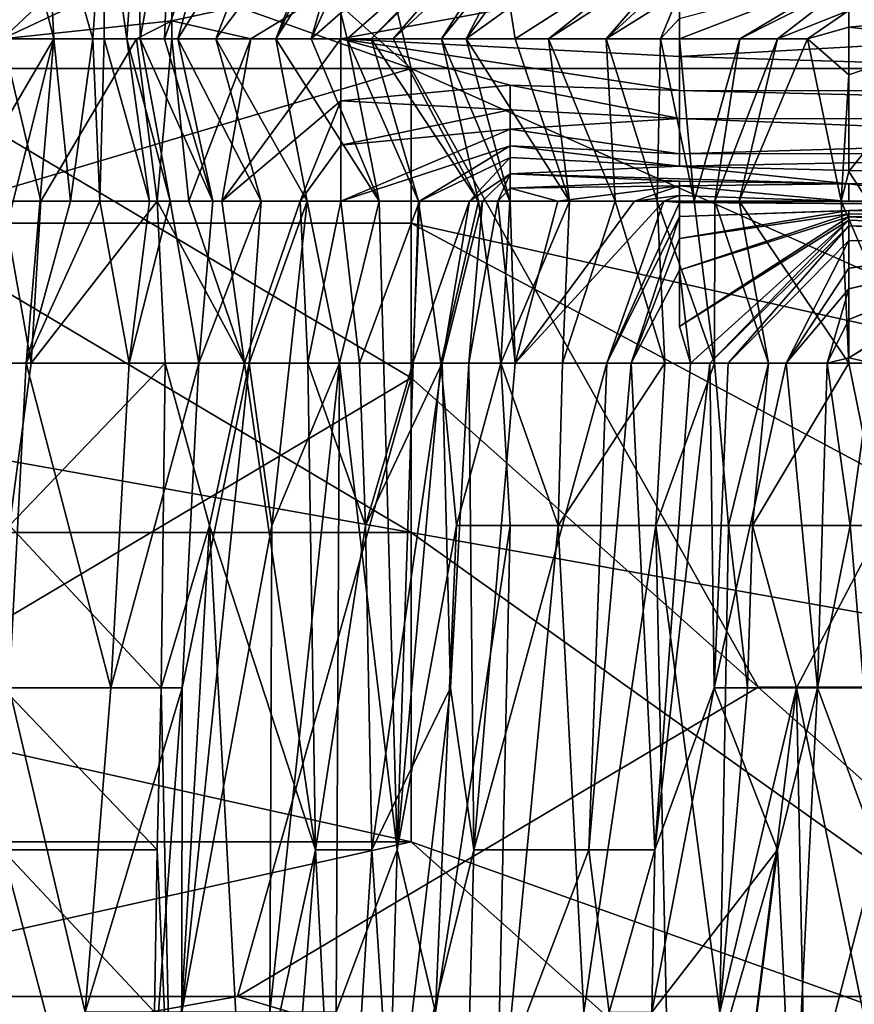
# Model space of a CAD drawing. Extents: x -1.05 to 1.05, y -0.36 to 0.36.
# Tile 152 of 226: x 0.7761 to 0.8038, y -0.33 to -0.2973. Entities that reach past the tile are written whole.
import ezdxf

# ---------------------------------------------------------------- set-up
doc = ezdxf.new("R2010")
doc.units = 0

msp = doc.modelspace()

# ---------------------------------------------------------------- linework, layer by layer
for points in [[(0.771839, -0.298911, 0.26544), (0.731524, -0.257845, 0.263315), (0.783357, -0.275327, 0.264051)], [(0.812153, -0.298911, 0.395476), (0.812153, -0.288644, 0.397002), (0.771839, -0.268112, 0.403436)], [(0.771839, -0.283511, 0.401069), (0.812153, -0.298911, 0.395476), (0.771839, -0.268112, 0.403436)], [(0.83519, -0.319443, 0.265352), (0.783357, -0.275327, 0.264051), (0.806394, -0.268112, 0.263558)], [(0.771839, -0.298911, 0.26544), (0.783357, -0.275327, 0.264051), (0.789116, -0.298911, 0.265186)], [(0.789116, -0.298911, 0.265186), (0.783357, -0.275327, 0.264051), (0.83519, -0.319443, 0.265352)], [(0.76032, -0.288644, 0.400829), (0.789116, -0.298911, 0.397047), (0.771839, -0.283511, 0.401069)], [(0.789116, -0.298911, 0.397047), (0.812153, -0.298911, 0.395476), (0.771839, -0.283511, 0.401069)], [(0.771839, -0.304044, 0.396687), (0.789116, -0.298911, 0.397047), (0.76032, -0.288644, 0.400829)], [(0.781169, -0.292075, 0.151483), (0.780121, -0.29793, 0.151483), (0.780051, -0.292546, 0.155218)], [(0.781169, -0.292075, 0.151483), (0.780931, -0.29793, 0.144012), (0.780121, -0.29793, 0.151483)], [(0.781169, -0.292075, 0.151483), (0.782845, -0.292546, 0.144012), (0.780931, -0.29793, 0.144012)], [(0.786788, -0.292456, 0.125336), (0.782638, -0.29793, 0.132806), (0.784711, -0.292546, 0.136542)], [(0.784622, -0.29793, 0.1216), (0.782638, -0.29793, 0.132806), (0.786788, -0.292456, 0.125336)], [(0.786788, -0.2934, 0.1216), (0.784622, -0.29793, 0.1216), (0.786788, -0.292456, 0.125336)], [(0.774092, -0.303315, 0.1851), (0.775873, -0.292546, 0.177629), (0.777254, -0.29793, 0.173894)], [(0.781169, -0.292644, 0.200041), (0.77555, -0.292546, 0.199861), (0.77555, -0.29793, 0.196116)], [(0.781169, -0.292644, 0.200041), (0.77555, -0.29793, 0.196116), (0.781169, -0.295283, 0.196306)], [(0.777254, -0.29793, 0.173894), (0.775873, -0.292546, 0.177629), (0.776996, -0.292546, 0.173894)], [(0.778555, -0.29793, 0.166424), (0.777254, -0.29793, 0.173894), (0.776996, -0.292546, 0.173894)], [(0.778913, -0.292546, 0.162688), (0.778555, -0.29793, 0.166424), (0.776996, -0.292546, 0.173894)], [(0.778922, -0.29793, 0.162688), (0.778555, -0.29793, 0.166424), (0.778913, -0.292546, 0.162688)], [(0.77968, -0.29793, 0.155218), (0.778922, -0.29793, 0.162688), (0.778913, -0.292546, 0.162688)], [(0.780051, -0.292546, 0.155218), (0.77968, -0.29793, 0.155218), (0.778913, -0.292546, 0.162688)], [(0.780121, -0.29793, 0.151483), (0.77968, -0.29793, 0.155218), (0.780051, -0.292546, 0.155218)], [(0.780931, -0.29793, 0.144012), (0.782845, -0.292546, 0.144012), (0.781378, -0.29793, 0.140277)], [(0.784711, -0.292546, 0.136542), (0.781378, -0.29793, 0.140277), (0.782845, -0.292546, 0.144012)], [(0.782638, -0.29793, 0.132806), (0.781378, -0.29793, 0.140277), (0.784711, -0.292546, 0.136542)], [(0.786788, -0.294532, 0.117865), (0.784622, -0.29793, 0.1216), (0.786788, -0.2934, 0.1216)], [(0.78699, -0.29793, 0.106659), (0.786788, -0.297063, 0.110395), (0.792408, -0.293177, 0.106659)], [(0.787787, -0.29793, 0.102924), (0.78699, -0.29793, 0.106659), (0.792408, -0.293177, 0.106659)], [(0.792408, -0.293436, 0.102924), (0.787787, -0.29793, 0.102924), (0.792408, -0.293177, 0.106659)], [(0.78852, -0.29793, 0.099189), (0.787787, -0.29793, 0.102924), (0.792408, -0.293436, 0.102924)], [(0.792408, -0.294359, 0.095454), (0.78852, -0.29793, 0.099189), (0.792408, -0.293436, 0.102924)], [(0.790123, -0.29793, 0.091718), (0.78852, -0.29793, 0.099189), (0.792408, -0.294359, 0.095454)], [(0.792408, -0.295094, 0.091718), (0.790123, -0.29793, 0.091718), (0.792408, -0.294359, 0.095454)], [(0.785803, -0.29793, 0.11413), (0.784622, -0.29793, 0.1216), (0.786788, -0.294532, 0.117865)], [(0.786788, -0.295789, 0.11413), (0.785803, -0.29793, 0.11413), (0.786788, -0.294532, 0.117865)], [(0.792571, -0.29793, 0.080513), (0.792408, -0.29688, 0.084248), (0.798027, -0.294443, 0.080513)], [(0.793678, -0.29793, 0.076777), (0.792571, -0.29793, 0.080513), (0.798027, -0.294443, 0.080513)], [(0.798027, -0.295123, 0.073042), (0.793678, -0.29793, 0.076777), (0.798027, -0.294443, 0.080513)], [(0.781169, -0.297335, 0.192571), (0.781169, -0.295283, 0.196306), (0.77555, -0.29793, 0.196116)], [(0.781169, -0.297335, 0.192571), (0.786788, -0.296109, 0.192571), (0.781169, -0.295283, 0.196306)], [(0.790946, -0.29793, 0.087983), (0.790123, -0.29793, 0.091718), (0.792408, -0.295094, 0.091718)], [(0.792408, -0.295933, 0.087983), (0.790946, -0.29793, 0.087983), (0.792408, -0.295094, 0.091718)], [(0.795588, -0.29793, 0.069307), (0.793678, -0.29793, 0.076777), (0.798027, -0.295123, 0.073042)], [(0.798027, -0.295689, 0.069307), (0.795588, -0.29793, 0.069307), (0.798027, -0.295123, 0.073042)], [(0.798027, -0.296399, 0.065571), (0.795588, -0.29793, 0.069307), (0.798027, -0.295689, 0.069307)], [(0.786788, -0.297063, 0.110395), (0.785803, -0.29793, 0.11413), (0.786788, -0.295789, 0.11413)], [(0.798027, -0.295863, 0.192571), (0.786788, -0.296109, 0.192571), (0.786788, -0.29793, 0.186835)], [(0.798027, -0.298512, 0.1851), (0.798027, -0.295863, 0.192571), (0.786788, -0.29793, 0.186835)], [(0.792408, -0.29688, 0.084248), (0.790946, -0.29793, 0.087983), (0.792408, -0.295933, 0.087983)], [(0.800024, -0.29793, 0.054366), (0.798027, -0.29793, 0.0592), (0.803646, -0.295758, 0.058101)], [(0.798027, -0.29793, 0.0592), (0.798027, -0.297255, 0.061836), (0.803646, -0.295758, 0.058101)], [(0.820504, -0.297254, 0.188835), (0.798027, -0.295863, 0.192571), (0.798027, -0.298512, 0.1851)], [(0.803646, -0.296094, 0.054366), (0.800024, -0.29793, 0.054366), (0.803646, -0.295758, 0.058101)], [(0.783793, -0.29793, 0.188835), (0.786788, -0.296109, 0.192571), (0.781169, -0.297335, 0.192571)], [(0.786788, -0.29793, 0.186835), (0.786788, -0.296109, 0.192571), (0.783793, -0.29793, 0.188835)], [(0.801284, -0.29793, 0.05063), (0.800024, -0.29793, 0.054366), (0.803646, -0.296094, 0.054366)], [(0.803646, -0.296994, 0.046895), (0.801284, -0.29793, 0.05063), (0.803646, -0.296094, 0.054366)], [(0.797395, -0.29793, 0.061836), (0.795588, -0.29793, 0.069307), (0.798027, -0.296399, 0.065571)], [(0.798027, -0.297255, 0.061836), (0.797395, -0.29793, 0.061836), (0.798027, -0.296399, 0.065571)], [(0.792571, -0.29793, 0.080513), (0.790946, -0.29793, 0.087983), (0.792408, -0.29688, 0.084248)], [(0.802271, -0.29793, 0.046895), (0.801284, -0.29793, 0.05063), (0.803646, -0.296994, 0.046895)], [(0.803646, -0.297544, 0.04316), (0.802271, -0.29793, 0.046895), (0.803646, -0.296994, 0.046895)], [(0.803646, -0.297544, 0.04316), (0.803646, -0.296994, 0.046895), (0.809265, -0.296997, 0.039425)], [(0.807142, -0.29793, 0.035689), (0.803646, -0.297544, 0.04316), (0.809265, -0.296997, 0.039425)], [(0.779998, -0.29793, 0.192571), (0.781169, -0.297335, 0.192571), (0.77555, -0.29793, 0.196116)], [(0.781169, -0.29793, 0.190588), (0.781169, -0.297335, 0.192571), (0.779998, -0.29793, 0.192571)], [(0.783793, -0.29793, 0.188835), (0.781169, -0.297335, 0.192571), (0.781169, -0.29793, 0.190588)], [(0.78699, -0.29793, 0.106659), (0.785803, -0.29793, 0.11413), (0.786788, -0.297063, 0.110395)], [(0.798027, -0.29793, 0.0592), (0.797395, -0.29793, 0.061836), (0.798027, -0.297255, 0.061836)], [(0.798027, -0.298512, 0.1851), (0.837361, -0.299711, 0.181365), (0.820504, -0.297254, 0.188835)], [(0.803646, -0.29912, 0.039425), (0.802271, -0.29793, 0.046895), (0.803646, -0.297544, 0.04316)], [(0.807142, -0.29793, 0.035689), (0.803646, -0.29912, 0.039425), (0.803646, -0.297544, 0.04316)], [(0.774547, -0.308699, 0.181365), (0.774092, -0.303315, 0.1851), (0.777254, -0.29793, 0.173894)], [(0.774547, -0.308699, 0.181365), (0.777254, -0.29793, 0.173894), (0.776334, -0.308699, 0.173894)], [(0.77555, -0.29793, 0.196116), (0.77555, -0.303315, 0.196759), (0.776828, -0.303315, 0.196306)], [(0.77555, -0.29793, 0.196116), (0.776828, -0.303315, 0.196306), (0.779998, -0.29793, 0.192571)], [(0.777254, -0.29793, 0.173894), (0.777805, -0.303315, 0.170159), (0.776334, -0.308699, 0.173894)], [(0.779998, -0.29793, 0.192571), (0.776828, -0.303315, 0.196306), (0.780682, -0.303315, 0.192571)], [(0.778555, -0.29793, 0.166424), (0.777805, -0.303315, 0.170159), (0.777254, -0.29793, 0.173894)], [(0.778781, -0.303315, 0.166424), (0.777805, -0.303315, 0.170159), (0.778555, -0.29793, 0.166424)], [(0.778922, -0.29793, 0.162688), (0.778781, -0.303315, 0.166424), (0.778555, -0.29793, 0.166424)], [(0.780431, -0.303315, 0.158953), (0.778781, -0.303315, 0.166424), (0.778922, -0.29793, 0.162688)], [(0.77968, -0.29793, 0.155218), (0.780431, -0.303315, 0.158953), (0.778922, -0.29793, 0.162688)], [(0.781117, -0.303315, 0.155218), (0.780431, -0.303315, 0.158953), (0.77968, -0.29793, 0.155218)], [(0.780121, -0.29793, 0.151483), (0.781117, -0.303315, 0.155218), (0.77968, -0.29793, 0.155218)], [(0.779998, -0.29793, 0.192571), (0.780682, -0.303315, 0.192571), (0.781169, -0.29793, 0.190588)], [(0.782537, -0.303315, 0.147747), (0.780121, -0.29793, 0.151483), (0.780931, -0.29793, 0.144012)], [(0.782537, -0.303315, 0.147747), (0.781117, -0.303315, 0.155218), (0.780121, -0.29793, 0.151483)], [(0.780682, -0.303315, 0.192571), (0.781738, -0.303315, 0.188835), (0.781169, -0.29793, 0.190588)], [(0.781378, -0.29793, 0.140277), (0.782537, -0.303315, 0.147747), (0.780931, -0.29793, 0.144012)], [(0.781738, -0.303315, 0.188835), (0.783793, -0.29793, 0.188835), (0.781169, -0.29793, 0.190588)], [(0.782638, -0.29793, 0.132806), (0.784141, -0.303315, 0.140277), (0.781378, -0.29793, 0.140277)], [(0.781378, -0.29793, 0.140277), (0.784141, -0.303315, 0.140277), (0.782537, -0.303315, 0.147747)], [(0.783793, -0.29793, 0.188835), (0.781738, -0.303315, 0.188835), (0.782838, -0.303315, 0.1851)], [(0.785665, -0.303315, 0.132806), (0.784141, -0.303315, 0.140277), (0.782638, -0.29793, 0.132806)], [(0.784622, -0.29793, 0.1216), (0.785665, -0.303315, 0.132806), (0.782638, -0.29793, 0.132806)], [(0.786788, -0.29793, 0.186835), (0.783793, -0.29793, 0.188835), (0.782838, -0.303315, 0.1851)], [(0.786788, -0.299985, 0.181365), (0.786788, -0.29793, 0.186835), (0.782838, -0.303315, 0.1851)], [(0.784622, -0.29793, 0.1216), (0.785803, -0.29793, 0.11413), (0.788055, -0.303315, 0.117865)], [(0.788055, -0.303315, 0.117865), (0.785665, -0.303315, 0.132806), (0.784622, -0.29793, 0.1216)], [(0.785803, -0.29793, 0.11413), (0.78699, -0.29793, 0.106659), (0.788055, -0.303315, 0.117865)], [(0.786788, -0.299985, 0.181365), (0.792408, -0.29947, 0.181365), (0.786788, -0.29793, 0.186835)], [(0.786788, -0.29793, 0.186835), (0.798027, -0.299647, 0.181365), (0.798027, -0.298512, 0.1851)], [(0.792408, -0.29947, 0.181365), (0.798027, -0.299647, 0.181365), (0.786788, -0.29793, 0.186835)], [(0.78699, -0.29793, 0.106659), (0.789366, -0.303315, 0.110395), (0.788055, -0.303315, 0.117865)], [(0.787787, -0.29793, 0.102924), (0.789366, -0.303315, 0.110395), (0.78699, -0.29793, 0.106659)], [(0.791354, -0.303315, 0.099189), (0.789366, -0.303315, 0.110395), (0.787787, -0.29793, 0.102924)], [(0.78852, -0.29793, 0.099189), (0.791354, -0.303315, 0.099189), (0.787787, -0.29793, 0.102924)], [(0.790123, -0.29793, 0.091718), (0.791354, -0.303315, 0.099189), (0.78852, -0.29793, 0.099189)], [(0.790946, -0.29793, 0.087983), (0.79239, -0.303315, 0.091718), (0.790123, -0.29793, 0.091718)], [(0.79239, -0.303315, 0.091718), (0.791354, -0.303315, 0.099189), (0.790123, -0.29793, 0.091718)], [(0.790946, -0.29793, 0.087983), (0.794369, -0.303315, 0.080513), (0.79239, -0.303315, 0.091718)], [(0.792571, -0.29793, 0.080513), (0.794369, -0.303315, 0.080513), (0.790946, -0.29793, 0.087983)], [(0.793678, -0.29793, 0.076777), (0.794369, -0.303315, 0.080513), (0.792571, -0.29793, 0.080513)], [(0.795892, -0.303315, 0.073042), (0.794369, -0.303315, 0.080513), (0.793678, -0.29793, 0.076777)], [(0.795588, -0.29793, 0.069307), (0.795892, -0.303315, 0.073042), (0.793678, -0.29793, 0.076777)], [(0.797395, -0.29793, 0.061836), (0.797285, -0.303315, 0.065571), (0.795588, -0.29793, 0.069307)], [(0.797285, -0.303315, 0.065571), (0.795892, -0.303315, 0.073042), (0.795588, -0.29793, 0.069307)], [(0.798508, -0.303315, 0.058101), (0.797285, -0.303315, 0.065571), (0.797395, -0.29793, 0.061836)], [(0.797395, -0.29793, 0.061836), (0.798027, -0.29793, 0.0592), (0.798508, -0.303315, 0.058101)], [(0.800024, -0.29793, 0.054366), (0.798508, -0.303315, 0.058101), (0.798027, -0.29793, 0.0592)], [(0.799199, -0.303315, 0.054366), (0.798508, -0.303315, 0.058101), (0.800024, -0.29793, 0.054366)], [(0.801284, -0.29793, 0.05063), (0.799199, -0.303315, 0.054366), (0.800024, -0.29793, 0.054366)], [(0.800004, -0.303315, 0.05063), (0.799199, -0.303315, 0.054366), (0.801284, -0.29793, 0.05063)], [(0.802271, -0.29793, 0.046895), (0.800004, -0.303315, 0.05063), (0.801284, -0.29793, 0.05063)], [(0.803388, -0.303315, 0.035689), (0.800004, -0.303315, 0.05063), (0.802271, -0.29793, 0.046895)], [(0.803646, -0.29912, 0.039425), (0.803388, -0.303315, 0.035689), (0.802271, -0.29793, 0.046895)], [(0.803646, -0.302337, 0.035689), (0.807142, -0.29793, 0.035689), (0.804284, -0.303315, 0.031954)], [(0.803646, -0.29912, 0.039425), (0.807142, -0.29793, 0.035689), (0.803646, -0.302337, 0.035689)], [(0.798027, -0.299647, 0.181365), (0.837361, -0.299711, 0.181365), (0.798027, -0.298512, 0.1851)], [(0.754561, -0.32971, 0.268082), (0.771839, -0.298911, 0.26544), (0.789116, -0.309177, 0.265814)], [(0.789116, -0.309177, 0.265814), (0.771839, -0.298911, 0.26544), (0.789116, -0.298911, 0.265186)], [(0.789116, -0.298911, 0.397047), (0.771839, -0.304044, 0.396687), (0.789116, -0.304044, 0.395915)], [(0.800635, -0.319443, 0.266152), (0.789116, -0.298911, 0.265186), (0.83519, -0.319443, 0.265352)], [(0.812153, -0.309177, 0.393425), (0.812153, -0.298911, 0.395476), (0.789116, -0.298911, 0.397047)], [(0.789116, -0.304044, 0.395915), (0.812153, -0.309177, 0.393425), (0.789116, -0.298911, 0.397047)], [(0.800635, -0.319443, 0.266152), (0.789116, -0.309177, 0.265814), (0.789116, -0.298911, 0.265186)], [(0.803646, -0.302337, 0.035689), (0.803388, -0.303315, 0.035689), (0.803646, -0.29912, 0.039425)], [(0.786788, -0.299985, 0.181365), (0.792408, -0.300289, 0.177629), (0.792408, -0.29947, 0.181365)], [(0.792408, -0.29947, 0.181365), (0.798027, -0.300575, 0.177629), (0.798027, -0.299647, 0.181365)], [(0.792408, -0.300289, 0.177629), (0.798027, -0.300575, 0.177629), (0.792408, -0.29947, 0.181365)], [(0.798027, -0.299647, 0.181365), (0.837361, -0.300591, 0.177629), (0.837361, -0.299711, 0.181365)], [(0.798027, -0.300575, 0.177629), (0.837361, -0.300591, 0.177629), (0.798027, -0.299647, 0.181365)], [(0.785435, -0.303315, 0.177629), (0.786788, -0.299985, 0.181365), (0.782838, -0.303315, 0.1851)], [(0.786788, -0.301461, 0.177629), (0.786788, -0.299985, 0.181365), (0.785435, -0.303315, 0.177629)], [(0.786788, -0.301461, 0.177629), (0.792408, -0.300289, 0.177629), (0.786788, -0.299985, 0.181365)], [(0.786788, -0.301461, 0.177629), (0.792408, -0.300932, 0.173894), (0.792408, -0.300289, 0.177629)], [(0.792408, -0.300932, 0.173894), (0.798027, -0.300575, 0.177629), (0.792408, -0.300289, 0.177629)], [(0.792408, -0.300932, 0.173894), (0.798027, -0.301752, 0.170159), (0.798027, -0.300575, 0.177629)], [(0.798027, -0.300575, 0.177629), (0.798027, -0.301752, 0.170159), (0.814885, -0.301234, 0.173894)], [(0.798027, -0.300575, 0.177629), (0.814885, -0.301234, 0.173894), (0.837361, -0.300591, 0.177629)], [(0.786788, -0.303315, 0.172101), (0.792408, -0.300932, 0.173894), (0.786788, -0.301461, 0.177629)], [(0.792408, -0.301477, 0.170159), (0.792408, -0.300932, 0.173894), (0.786788, -0.303315, 0.172101)], [(0.792408, -0.301477, 0.170159), (0.798027, -0.301752, 0.170159), (0.792408, -0.300932, 0.173894)], [(0.798027, -0.301752, 0.170159), (0.820504, -0.301709, 0.170159), (0.814885, -0.301234, 0.173894)], [(0.786788, -0.303315, 0.172101), (0.786788, -0.301461, 0.177629), (0.785435, -0.303315, 0.177629)], [(0.789397, -0.303315, 0.166424), (0.792408, -0.301477, 0.170159), (0.786788, -0.303315, 0.172101)], [(0.792408, -0.30187, 0.166424), (0.792408, -0.301477, 0.170159), (0.789397, -0.303315, 0.166424)], [(0.792408, -0.301477, 0.170159), (0.798027, -0.302157, 0.166424), (0.798027, -0.301752, 0.170159)], [(0.792408, -0.30187, 0.166424), (0.798027, -0.302157, 0.166424), (0.792408, -0.301477, 0.170159)], [(0.791057, -0.303315, 0.158953), (0.792408, -0.30187, 0.166424), (0.789397, -0.303315, 0.166424)], [(0.792408, -0.302413, 0.155218), (0.792408, -0.30187, 0.166424), (0.791057, -0.303315, 0.158953)], [(0.792408, -0.30187, 0.166424), (0.792408, -0.302413, 0.155218), (0.798027, -0.302157, 0.166424)], [(0.798027, -0.302157, 0.166424), (0.820504, -0.301709, 0.170159), (0.798027, -0.301752, 0.170159)], [(0.798027, -0.302157, 0.166424), (0.814885, -0.30259, 0.158953), (0.820504, -0.301709, 0.170159)], [(0.792408, -0.302413, 0.155218), (0.803646, -0.302747, 0.155218), (0.798027, -0.302157, 0.166424)], [(0.803646, -0.302747, 0.155218), (0.814885, -0.30259, 0.158953), (0.798027, -0.302157, 0.166424)], [(0.791488, -0.303315, 0.155218), (0.792408, -0.302413, 0.155218), (0.791057, -0.303315, 0.158953)], [(0.791996, -0.303315, 0.151483), (0.792408, -0.302413, 0.155218), (0.791488, -0.303315, 0.155218)], [(0.792408, -0.302891, 0.151483), (0.792408, -0.302413, 0.155218), (0.791996, -0.303315, 0.151483)], [(0.798027, -0.302659, 0.151483), (0.803646, -0.302747, 0.155218), (0.792408, -0.302413, 0.155218)], [(0.792408, -0.302891, 0.151483), (0.798027, -0.302659, 0.151483), (0.792408, -0.302413, 0.155218)], [(0.804284, -0.303315, 0.031954), (0.803388, -0.303315, 0.035689), (0.803646, -0.302337, 0.035689)], [(0.803646, -0.302747, 0.155218), (0.809265, -0.303443, 0.136542), (0.814885, -0.30259, 0.158953)], [(0.792408, -0.303315, 0.149096), (0.792408, -0.302891, 0.151483), (0.791996, -0.303315, 0.151483)], [(0.798027, -0.302807, 0.147747), (0.798027, -0.302659, 0.151483), (0.792408, -0.302891, 0.151483)], [(0.793983, -0.303315, 0.147747), (0.798027, -0.302807, 0.147747), (0.792408, -0.302891, 0.151483)], [(0.793983, -0.303315, 0.147747), (0.792408, -0.302891, 0.151483), (0.792408, -0.303315, 0.149096)], [(0.796532, -0.303315, 0.144012), (0.798027, -0.302807, 0.147747), (0.793983, -0.303315, 0.147747)], [(0.798027, -0.303129, 0.140277), (0.798027, -0.302807, 0.147747), (0.796532, -0.303315, 0.144012)], [(0.798027, -0.302807, 0.147747), (0.803646, -0.302747, 0.155218), (0.798027, -0.302659, 0.151483)], [(0.798027, -0.302807, 0.147747), (0.803646, -0.303325, 0.140277), (0.803646, -0.302747, 0.155218)], [(0.798027, -0.303129, 0.140277), (0.803646, -0.303325, 0.140277), (0.798027, -0.302807, 0.147747)], [(0.803646, -0.303325, 0.140277), (0.809265, -0.303443, 0.136542), (0.803646, -0.302747, 0.155218)], [(0.797511, -0.303315, 0.140277), (0.798027, -0.303129, 0.140277), (0.796532, -0.303315, 0.144012)], [(0.798027, -0.303359, 0.136542), (0.798027, -0.303129, 0.140277), (0.797511, -0.303315, 0.140277)], [(0.798027, -0.303359, 0.136542), (0.803646, -0.303325, 0.140277), (0.798027, -0.303129, 0.140277)], [(0.77578, -0.314083, 0.196306), (0.776508, -0.308699, 0.196306), (0.77555, -0.303315, 0.196759)], [(0.776508, -0.308699, 0.196306), (0.776828, -0.303315, 0.196306), (0.77555, -0.303315, 0.196759)], [(0.778781, -0.303315, 0.166424), (0.776334, -0.308699, 0.173894), (0.777805, -0.303315, 0.170159)], [(0.779759, -0.308699, 0.158953), (0.776334, -0.308699, 0.173894), (0.778781, -0.303315, 0.166424)], [(0.780682, -0.303315, 0.192571), (0.776828, -0.303315, 0.196306), (0.776508, -0.308699, 0.196306)], [(0.780952, -0.308699, 0.192571), (0.780682, -0.303315, 0.192571), (0.776508, -0.308699, 0.196306)], [(0.780431, -0.303315, 0.158953), (0.779759, -0.308699, 0.158953), (0.778781, -0.303315, 0.166424)], [(0.782069, -0.308699, 0.147747), (0.779759, -0.308699, 0.158953), (0.781117, -0.303315, 0.155218)], [(0.781117, -0.303315, 0.155218), (0.779759, -0.308699, 0.158953), (0.780431, -0.303315, 0.158953)], [(0.783581, -0.308699, 0.1851), (0.781738, -0.303315, 0.188835), (0.780682, -0.303315, 0.192571)], [(0.780952, -0.308699, 0.192571), (0.783581, -0.308699, 0.1851), (0.780682, -0.303315, 0.192571)], [(0.782537, -0.303315, 0.147747), (0.782069, -0.308699, 0.147747), (0.781117, -0.303315, 0.155218)], [(0.782838, -0.303315, 0.1851), (0.781738, -0.303315, 0.188835), (0.783581, -0.308699, 0.1851)], [(0.784141, -0.303315, 0.140277), (0.782069, -0.308699, 0.147747), (0.782537, -0.303315, 0.147747)], [(0.783739, -0.308699, 0.140277), (0.782069, -0.308699, 0.147747), (0.784141, -0.303315, 0.140277)], [(0.785435, -0.303315, 0.177629), (0.782838, -0.303315, 0.1851), (0.783581, -0.308699, 0.1851)], [(0.785686, -0.308699, 0.177629), (0.785435, -0.303315, 0.177629), (0.783581, -0.308699, 0.1851)], [(0.785665, -0.303315, 0.132806), (0.783739, -0.308699, 0.140277), (0.784141, -0.303315, 0.140277)], [(0.784498, -0.314083, 0.136542), (0.783739, -0.308699, 0.140277), (0.785665, -0.303315, 0.132806)], [(0.785665, -0.303315, 0.132806), (0.786741, -0.308699, 0.125336), (0.784498, -0.314083, 0.136542)], [(0.785435, -0.303315, 0.177629), (0.785686, -0.308699, 0.177629), (0.786788, -0.303315, 0.172101)], [(0.785665, -0.303315, 0.132806), (0.788055, -0.303315, 0.117865), (0.786741, -0.308699, 0.125336)], [(0.786788, -0.303315, 0.172101), (0.785686, -0.308699, 0.177629), (0.787406, -0.308699, 0.170159)], [(0.788654, -0.324851, 0.11413), (0.786741, -0.308699, 0.125336), (0.788055, -0.303315, 0.117865)], [(0.787406, -0.308699, 0.170159), (0.789397, -0.303315, 0.166424), (0.786788, -0.303315, 0.172101)], [(0.789171, -0.308699, 0.162688), (0.789397, -0.303315, 0.166424), (0.787406, -0.308699, 0.170159)], [(0.789366, -0.303315, 0.110395), (0.788654, -0.324851, 0.11413), (0.788055, -0.303315, 0.117865)], [(0.790099, -0.308699, 0.106659), (0.788654, -0.324851, 0.11413), (0.789366, -0.303315, 0.110395)], [(0.791057, -0.303315, 0.158953), (0.789397, -0.303315, 0.166424), (0.789171, -0.308699, 0.162688)], [(0.790151, -0.308699, 0.158953), (0.791057, -0.303315, 0.158953), (0.789171, -0.308699, 0.162688)], [(0.791354, -0.303315, 0.099189), (0.790099, -0.308699, 0.106659), (0.789366, -0.303315, 0.110395)], [(0.7921, -0.308699, 0.095454), (0.790099, -0.308699, 0.106659), (0.791354, -0.303315, 0.099189)], [(0.791488, -0.303315, 0.155218), (0.791057, -0.303315, 0.158953), (0.790151, -0.308699, 0.158953)], [(0.791031, -0.308699, 0.155218), (0.791488, -0.303315, 0.155218), (0.790151, -0.308699, 0.158953)], [(0.791996, -0.303315, 0.151483), (0.791488, -0.303315, 0.155218), (0.791031, -0.308699, 0.155218)], [(0.792566, -0.308699, 0.147747), (0.791996, -0.303315, 0.151483), (0.791031, -0.308699, 0.155218)], [(0.79239, -0.303315, 0.091718), (0.7921, -0.308699, 0.095454), (0.791354, -0.303315, 0.099189)], [(0.791996, -0.303315, 0.151483), (0.792566, -0.308699, 0.147747), (0.792408, -0.303315, 0.149096)], [(0.79239, -0.303315, 0.091718), (0.794369, -0.303315, 0.080513), (0.7921, -0.308699, 0.095454)], [(0.794144, -0.308699, 0.084248), (0.7921, -0.308699, 0.095454), (0.794369, -0.303315, 0.080513)], [(0.792566, -0.308699, 0.147747), (0.793983, -0.303315, 0.147747), (0.792408, -0.303315, 0.149096)], [(0.796532, -0.303315, 0.144012), (0.793983, -0.303315, 0.147747), (0.792566, -0.308699, 0.147747)], [(0.797511, -0.303315, 0.140277), (0.796532, -0.303315, 0.144012), (0.792566, -0.308699, 0.147747)], [(0.797511, -0.303315, 0.140277), (0.792566, -0.308699, 0.147747), (0.795616, -0.308699, 0.132806)], [(0.795892, -0.303315, 0.073042), (0.794144, -0.308699, 0.084248), (0.794369, -0.303315, 0.080513)], [(0.797542, -0.308699, 0.069307), (0.794144, -0.308699, 0.084248), (0.795892, -0.303315, 0.073042)], [(0.798027, -0.303359, 0.136542), (0.797511, -0.303315, 0.140277), (0.795616, -0.308699, 0.132806)], [(0.798027, -0.303822, 0.132806), (0.798027, -0.303359, 0.136542), (0.795616, -0.308699, 0.132806)], [(0.797285, -0.303315, 0.065571), (0.797542, -0.308699, 0.069307), (0.795892, -0.303315, 0.073042)], [(0.799193, -0.308699, 0.061836), (0.797542, -0.308699, 0.069307), (0.797285, -0.303315, 0.065571)], [(0.799193, -0.308699, 0.061836), (0.797285, -0.303315, 0.065571), (0.798508, -0.303315, 0.058101)], [(0.803646, -0.303325, 0.140277), (0.798027, -0.303359, 0.136542), (0.809265, -0.303443, 0.136542)], [(0.798027, -0.303359, 0.136542), (0.798027, -0.303822, 0.132806), (0.809265, -0.303443, 0.136542)], [(0.798027, -0.303822, 0.132806), (0.803646, -0.303629, 0.129071), (0.809265, -0.303443, 0.136542)], [(0.799199, -0.303315, 0.054366), (0.799193, -0.308699, 0.061836), (0.798508, -0.303315, 0.058101)], [(0.800978, -0.308699, 0.054366), (0.799193, -0.308699, 0.061836), (0.799199, -0.303315, 0.054366)], [(0.800004, -0.303315, 0.05063), (0.800978, -0.308699, 0.054366), (0.799199, -0.303315, 0.054366)], [(0.803646, -0.308699, 0.042722), (0.800978, -0.308699, 0.054366), (0.800004, -0.303315, 0.05063)], [(0.803388, -0.303315, 0.035689), (0.803646, -0.308699, 0.042722), (0.800004, -0.303315, 0.05063)], [(0.803388, -0.303315, 0.035689), (0.805701, -0.308699, 0.035689), (0.803646, -0.308699, 0.042722)], [(0.804284, -0.303315, 0.031954), (0.805701, -0.308699, 0.035689), (0.803388, -0.303315, 0.035689)], [(0.803646, -0.303629, 0.129071), (0.814885, -0.30376, 0.129071), (0.809265, -0.303443, 0.136542)], [(0.796427, -0.308699, 0.129071), (0.798027, -0.303822, 0.132806), (0.795616, -0.308699, 0.132806)], [(0.798027, -0.304555, 0.129071), (0.798027, -0.303822, 0.132806), (0.796427, -0.308699, 0.129071)], [(0.798027, -0.304555, 0.129071), (0.803646, -0.303629, 0.129071), (0.798027, -0.303822, 0.132806)], [(0.798027, -0.304555, 0.129071), (0.803646, -0.303736, 0.125336), (0.803646, -0.303629, 0.129071)], [(0.798027, -0.305613, 0.125336), (0.803646, -0.303736, 0.125336), (0.798027, -0.304555, 0.129071)], [(0.798027, -0.305613, 0.125336), (0.803646, -0.303842, 0.1216), (0.803646, -0.303736, 0.125336)], [(0.798027, -0.30748, 0.1216), (0.803646, -0.303842, 0.1216), (0.798027, -0.305613, 0.125336)], [(0.803646, -0.303953, 0.117865), (0.803646, -0.303842, 0.1216), (0.798027, -0.30748, 0.1216)], [(0.803646, -0.303736, 0.125336), (0.814885, -0.30376, 0.129071), (0.803646, -0.303629, 0.129071)], [(0.803646, -0.303842, 0.1216), (0.814885, -0.30376, 0.129071), (0.803646, -0.303736, 0.125336)], [(0.803646, -0.303842, 0.1216), (0.820504, -0.304587, 0.11413), (0.814885, -0.30376, 0.129071)], [(0.803646, -0.303953, 0.117865), (0.820504, -0.304587, 0.11413), (0.803646, -0.303842, 0.1216)], [(0.76032, -0.309177, 0.395686), (0.789116, -0.31431, 0.39325), (0.771839, -0.304044, 0.396687)], [(0.789116, -0.31431, 0.39325), (0.789116, -0.304044, 0.395915), (0.771839, -0.304044, 0.396687)], [(0.817913, -0.319443, 0.390562), (0.812153, -0.309177, 0.393425), (0.789116, -0.304044, 0.395915)], [(0.789116, -0.31431, 0.39325), (0.817913, -0.319443, 0.390562), (0.789116, -0.304044, 0.395915)], [(0.798387, -0.308699, 0.117865), (0.803646, -0.303953, 0.117865), (0.798027, -0.30748, 0.1216)], [(0.799034, -0.308699, 0.11413), (0.803646, -0.303953, 0.117865), (0.798387, -0.308699, 0.117865)], [(0.803646, -0.304133, 0.11413), (0.803646, -0.303953, 0.117865), (0.799034, -0.308699, 0.11413)], [(0.799646, -0.308699, 0.110395), (0.803646, -0.304133, 0.11413), (0.799034, -0.308699, 0.11413)], [(0.803646, -0.304625, 0.106659), (0.803646, -0.304133, 0.11413), (0.799646, -0.308699, 0.110395)], [(0.803646, -0.303953, 0.117865), (0.803646, -0.304133, 0.11413), (0.820504, -0.304587, 0.11413)], [(0.803646, -0.304625, 0.106659), (0.820504, -0.304884, 0.106659), (0.803646, -0.304133, 0.11413)], [(0.803646, -0.304133, 0.11413), (0.820504, -0.304884, 0.106659), (0.820504, -0.304587, 0.11413)], [(0.798027, -0.305613, 0.125336), (0.798027, -0.304555, 0.129071), (0.796427, -0.308699, 0.129071)], [(0.801568, -0.308699, 0.099189), (0.803646, -0.304625, 0.106659), (0.799646, -0.308699, 0.110395)], [(0.803646, -0.305538, 0.099189), (0.803646, -0.304625, 0.106659), (0.801568, -0.308699, 0.099189)], [(0.803646, -0.304625, 0.106659), (0.809265, -0.304694, 0.102924), (0.820504, -0.304884, 0.106659)], [(0.803646, -0.305538, 0.099189), (0.809265, -0.304694, 0.102924), (0.803646, -0.304625, 0.106659)], [(0.803646, -0.305538, 0.099189), (0.809265, -0.304885, 0.095454), (0.809265, -0.304694, 0.102924)], [(0.803646, -0.306225, 0.095454), (0.809265, -0.304885, 0.095454), (0.803646, -0.305538, 0.099189)], [(0.803646, -0.306225, 0.095454), (0.809265, -0.304946, 0.091718), (0.809265, -0.304885, 0.095454)], [(0.803646, -0.30725, 0.091718), (0.809265, -0.304946, 0.091718), (0.803646, -0.306225, 0.095454)], [(0.803646, -0.30725, 0.091718), (0.809265, -0.305029, 0.087983), (0.809265, -0.304946, 0.091718)], [(0.803646, -0.308514, 0.087983), (0.809265, -0.305029, 0.087983), (0.803646, -0.30725, 0.091718)], [(0.809265, -0.305123, 0.084248), (0.809265, -0.305029, 0.087983), (0.803646, -0.308514, 0.087983)], [(0.804446, -0.308699, 0.084248), (0.809265, -0.305123, 0.084248), (0.803646, -0.308514, 0.087983)], [(0.798387, -0.308699, 0.117865), (0.798027, -0.305613, 0.125336), (0.796427, -0.308699, 0.129071)], [(0.798027, -0.30748, 0.1216), (0.798027, -0.305613, 0.125336), (0.798387, -0.308699, 0.117865)], [(0.803646, -0.306225, 0.095454), (0.803646, -0.305538, 0.099189), (0.801568, -0.308699, 0.099189)], [(0.802924, -0.308699, 0.091718), (0.803646, -0.306225, 0.095454), (0.801568, -0.308699, 0.099189)], [(0.803646, -0.30725, 0.091718), (0.803646, -0.306225, 0.095454), (0.802924, -0.308699, 0.091718)], [(0.803646, -0.308514, 0.087983), (0.803646, -0.30725, 0.091718), (0.802924, -0.308699, 0.091718)], [(0.776334, -0.308699, 0.173894), (0.775771, -0.319467, 0.177629), (0.774547, -0.308699, 0.181365)], [(0.779146, -0.319467, 0.162688), (0.775771, -0.319467, 0.177629), (0.776334, -0.308699, 0.173894)], [(0.780952, -0.308699, 0.192571), (0.776508, -0.308699, 0.196306), (0.77578, -0.314083, 0.196306)], [(0.77578, -0.314083, 0.196306), (0.78082, -0.319467, 0.192571), (0.780952, -0.308699, 0.192571)], [(0.779146, -0.319467, 0.162688), (0.776334, -0.308699, 0.173894), (0.779759, -0.308699, 0.158953)], [(0.782069, -0.308699, 0.147747), (0.779146, -0.319467, 0.162688), (0.779759, -0.308699, 0.158953)], [(0.781519, -0.319467, 0.151483), (0.779146, -0.319467, 0.162688), (0.782069, -0.308699, 0.147747)], [(0.780952, -0.308699, 0.192571), (0.78082, -0.319467, 0.192571), (0.78242, -0.314083, 0.188835)], [(0.78242, -0.314083, 0.188835), (0.783581, -0.308699, 0.1851), (0.780952, -0.308699, 0.192571)], [(0.781508, -0.330235, 0.151483), (0.781519, -0.319467, 0.151483), (0.783739, -0.308699, 0.140277)], [(0.784498, -0.314083, 0.136542), (0.781508, -0.330235, 0.151483), (0.783739, -0.308699, 0.140277)], [(0.783739, -0.308699, 0.140277), (0.781519, -0.319467, 0.151483), (0.782069, -0.308699, 0.147747)], [(0.785948, -0.324851, 0.177629), (0.783581, -0.308699, 0.1851), (0.78242, -0.314083, 0.188835)], [(0.785948, -0.324851, 0.177629), (0.785686, -0.308699, 0.177629), (0.783581, -0.308699, 0.1851)], [(0.786741, -0.308699, 0.125336), (0.784432, -0.330235, 0.136542), (0.784498, -0.314083, 0.136542)], [(0.786633, -0.330235, 0.125336), (0.784432, -0.330235, 0.136542), (0.786741, -0.308699, 0.125336)], [(0.787406, -0.308699, 0.170159), (0.785686, -0.308699, 0.177629), (0.787605, -0.314083, 0.170159)], [(0.787605, -0.314083, 0.170159), (0.785686, -0.308699, 0.177629), (0.785948, -0.324851, 0.177629)], [(0.786633, -0.330235, 0.125336), (0.786741, -0.308699, 0.125336), (0.788654, -0.324851, 0.11413)], [(0.789171, -0.308699, 0.162688), (0.787406, -0.308699, 0.170159), (0.787605, -0.314083, 0.170159)], [(0.790151, -0.308699, 0.158953), (0.789171, -0.308699, 0.162688), (0.787605, -0.314083, 0.170159)], [(0.790151, -0.308699, 0.158953), (0.787605, -0.314083, 0.170159), (0.787818, -0.324851, 0.170159)], [(0.790421, -0.319467, 0.158953), (0.790151, -0.308699, 0.158953), (0.787818, -0.324851, 0.170159)], [(0.790627, -0.314083, 0.102924), (0.788654, -0.324851, 0.11413), (0.790099, -0.308699, 0.106659)], [(0.7921, -0.308699, 0.095454), (0.790627, -0.314083, 0.102924), (0.790099, -0.308699, 0.106659)], [(0.791031, -0.308699, 0.155218), (0.790151, -0.308699, 0.158953), (0.790421, -0.319467, 0.158953)], [(0.791196, -0.324851, 0.155218), (0.791031, -0.308699, 0.155218), (0.790421, -0.319467, 0.158953)], [(0.792408, -0.314083, 0.092728), (0.790627, -0.314083, 0.102924), (0.7921, -0.308699, 0.095454)], [(0.791196, -0.324851, 0.155218), (0.792566, -0.308699, 0.147747), (0.791031, -0.308699, 0.155218)], [(0.795616, -0.308699, 0.132806), (0.792566, -0.308699, 0.147747), (0.791196, -0.324851, 0.155218)], [(0.795017, -0.324851, 0.136542), (0.795616, -0.308699, 0.132806), (0.791196, -0.324851, 0.155218)], [(0.794, -0.314083, 0.084248), (0.792408, -0.314083, 0.092728), (0.7921, -0.308699, 0.095454)], [(0.794144, -0.308699, 0.084248), (0.794, -0.314083, 0.084248), (0.7921, -0.308699, 0.095454)], [(0.797243, -0.314083, 0.069307), (0.794, -0.314083, 0.084248), (0.797542, -0.308699, 0.069307)], [(0.797542, -0.308699, 0.069307), (0.794, -0.314083, 0.084248), (0.794144, -0.308699, 0.084248)], [(0.796427, -0.308699, 0.129071), (0.795616, -0.308699, 0.132806), (0.795017, -0.324851, 0.136542)], [(0.797202, -0.324851, 0.125336), (0.796427, -0.308699, 0.129071), (0.795017, -0.324851, 0.136542)], [(0.797202, -0.324851, 0.125336), (0.798387, -0.308699, 0.117865), (0.796427, -0.308699, 0.129071)], [(0.799034, -0.308699, 0.11413), (0.798387, -0.308699, 0.117865), (0.797202, -0.324851, 0.125336)], [(0.799177, -0.319467, 0.11413), (0.799034, -0.308699, 0.11413), (0.797202, -0.324851, 0.125336)], [(0.799649, -0.314083, 0.058101), (0.797243, -0.314083, 0.069307), (0.799193, -0.308699, 0.061836)], [(0.797243, -0.314083, 0.069307), (0.797542, -0.308699, 0.069307), (0.799193, -0.308699, 0.061836)], [(0.799646, -0.308699, 0.110395), (0.799034, -0.308699, 0.11413), (0.799177, -0.319467, 0.11413)], [(0.801568, -0.308699, 0.099189), (0.799646, -0.308699, 0.110395), (0.799177, -0.319467, 0.11413)], [(0.802603, -0.319467, 0.095454), (0.801568, -0.308699, 0.099189), (0.799177, -0.319467, 0.11413)], [(0.800978, -0.308699, 0.054366), (0.799649, -0.314083, 0.058101), (0.799193, -0.308699, 0.061836)], [(0.800454, -0.314083, 0.054366), (0.799649, -0.314083, 0.058101), (0.800978, -0.308699, 0.054366)], [(0.803646, -0.308699, 0.042722), (0.800454, -0.314083, 0.054366), (0.800978, -0.308699, 0.054366)], [(0.804743, -0.314083, 0.035689), (0.800454, -0.314083, 0.054366), (0.803646, -0.308699, 0.042722)], [(0.802603, -0.319467, 0.095454), (0.802924, -0.308699, 0.091718), (0.801568, -0.308699, 0.099189)], [(0.803691, -0.314083, 0.087983), (0.802924, -0.308699, 0.091718), (0.802603, -0.319467, 0.095454)], [(0.804446, -0.308699, 0.084248), (0.803646, -0.308514, 0.087983), (0.802924, -0.308699, 0.091718)], [(0.802924, -0.308699, 0.091718), (0.803691, -0.314083, 0.087983), (0.804446, -0.308699, 0.084248)], [(0.804743, -0.314083, 0.035689), (0.803646, -0.308699, 0.042722), (0.805701, -0.308699, 0.035689)], [(0.804446, -0.308699, 0.084248), (0.803691, -0.314083, 0.087983), (0.805073, -0.314083, 0.080513)], [(0.743042, -0.31431, 0.394514), (0.789116, -0.31431, 0.39325), (0.76032, -0.309177, 0.395686)], [(0.783357, -0.32971, 0.267321), (0.754561, -0.32971, 0.268082), (0.789116, -0.309177, 0.265814)], [(0.783357, -0.32971, 0.267321), (0.789116, -0.309177, 0.265814), (0.800635, -0.319443, 0.266152)], [(0.789116, -0.324576, 0.389973), (0.789116, -0.31431, 0.39325), (0.743042, -0.31431, 0.394514)], [(0.789116, -0.324576, 0.389973), (0.743042, -0.31431, 0.394514), (0.76032, -0.324576, 0.390515)], [(0.77578, -0.314083, 0.196306), (0.77555, -0.319467, 0.196011), (0.78082, -0.319467, 0.192571)], [(0.78242, -0.314083, 0.188835), (0.78082, -0.319467, 0.192571), (0.781169, -0.335619, 0.191395)], [(0.783584, -0.335619, 0.1851), (0.78242, -0.314083, 0.188835), (0.781169, -0.335619, 0.191395)], [(0.784432, -0.330235, 0.136542), (0.781508, -0.330235, 0.151483), (0.784498, -0.314083, 0.136542)], [(0.785948, -0.324851, 0.177629), (0.78242, -0.314083, 0.188835), (0.783584, -0.335619, 0.1851)], [(0.787605, -0.314083, 0.170159), (0.785948, -0.324851, 0.177629), (0.787818, -0.324851, 0.170159)], [(0.789928, -0.330235, 0.106659), (0.788654, -0.324851, 0.11413), (0.790627, -0.314083, 0.102924)], [(0.817913, -0.334843, 0.385459), (0.817913, -0.319443, 0.390562), (0.789116, -0.31431, 0.39325)], [(0.789116, -0.324576, 0.389973), (0.817913, -0.334843, 0.385459), (0.789116, -0.31431, 0.39325)], [(0.792408, -0.314083, 0.092728), (0.789928, -0.330235, 0.106659), (0.790627, -0.314083, 0.102924)], [(0.79193, -0.335619, 0.095454), (0.789928, -0.330235, 0.106659), (0.792408, -0.314083, 0.092728)], [(0.794847, -0.330235, 0.080513), (0.79193, -0.335619, 0.095454), (0.794, -0.314083, 0.084248)], [(0.79193, -0.335619, 0.095454), (0.792408, -0.314083, 0.092728), (0.794, -0.314083, 0.084248)], [(0.797243, -0.314083, 0.069307), (0.794847, -0.330235, 0.080513), (0.794, -0.314083, 0.084248)], [(0.797825, -0.341004, 0.065571), (0.794847, -0.330235, 0.080513), (0.797243, -0.314083, 0.069307)], [(0.797825, -0.341004, 0.065571), (0.797243, -0.314083, 0.069307), (0.799365, -0.330235, 0.058101)], [(0.797243, -0.314083, 0.069307), (0.799649, -0.314083, 0.058101), (0.799365, -0.330235, 0.058101)], [(0.800288, -0.319467, 0.054366), (0.799365, -0.330235, 0.058101), (0.799649, -0.314083, 0.058101)], [(0.800454, -0.314083, 0.054366), (0.800288, -0.319467, 0.054366), (0.799649, -0.314083, 0.058101)], [(0.801911, -0.319467, 0.046895), (0.800288, -0.319467, 0.054366), (0.800454, -0.314083, 0.054366)], [(0.804743, -0.314083, 0.035689), (0.801911, -0.319467, 0.046895), (0.800454, -0.314083, 0.054366)], [(0.801911, -0.319467, 0.046895), (0.804743, -0.314083, 0.035689), (0.804438, -0.319467, 0.035689)], [(0.804604, -0.324851, 0.084248), (0.803691, -0.314083, 0.087983), (0.802603, -0.319467, 0.095454)], [(0.805073, -0.314083, 0.080513), (0.803691, -0.314083, 0.087983), (0.804604, -0.324851, 0.084248)], [(0.775356, -0.341004, 0.177629), (0.775771, -0.319467, 0.177629), (0.778296, -0.330235, 0.166424)], [(0.780689, -0.324851, 0.192571), (0.78082, -0.319467, 0.192571), (0.77555, -0.319467, 0.196011)], [(0.77555, -0.324851, 0.195703), (0.780689, -0.324851, 0.192571), (0.77555, -0.319467, 0.196011)], [(0.779146, -0.319467, 0.162688), (0.778296, -0.330235, 0.166424), (0.775771, -0.319467, 0.177629)], [(0.781519, -0.319467, 0.151483), (0.778296, -0.330235, 0.166424), (0.779146, -0.319467, 0.162688)], [(0.781519, -0.319467, 0.151483), (0.780726, -0.330235, 0.155218), (0.778296, -0.330235, 0.166424)], [(0.78082, -0.319467, 0.192571), (0.780689, -0.324851, 0.192571), (0.781169, -0.335619, 0.191395)], [(0.781519, -0.319467, 0.151483), (0.781508, -0.330235, 0.151483), (0.780726, -0.330235, 0.155218)], [(0.783357, -0.32971, 0.267321), (0.800635, -0.319443, 0.266152), (0.812153, -0.32971, 0.266338)], [(0.790421, -0.319467, 0.158953), (0.787818, -0.324851, 0.170159), (0.788519, -0.335619, 0.166424)], [(0.791196, -0.324851, 0.155218), (0.790421, -0.319467, 0.158953), (0.788519, -0.335619, 0.166424)], [(0.799177, -0.319467, 0.11413), (0.797202, -0.324851, 0.125336), (0.797105, -0.330235, 0.125336)], [(0.801281, -0.324851, 0.102924), (0.799177, -0.319467, 0.11413), (0.797105, -0.330235, 0.125336)], [(0.802603, -0.319467, 0.095454), (0.799177, -0.319467, 0.11413), (0.801281, -0.324851, 0.102924)], [(0.801911, -0.319467, 0.046895), (0.799256, -0.341004, 0.058101), (0.799365, -0.330235, 0.058101)], [(0.802342, -0.341004, 0.04316), (0.799256, -0.341004, 0.058101), (0.801911, -0.319467, 0.046895)], [(0.799365, -0.330235, 0.058101), (0.800288, -0.319467, 0.054366), (0.801911, -0.319467, 0.046895)], [(0.812153, -0.32971, 0.266338), (0.800635, -0.319443, 0.266152), (0.83519, -0.319443, 0.265352)], [(0.802603, -0.319467, 0.095454), (0.801281, -0.324851, 0.102924), (0.801795, -0.335619, 0.099189)], [(0.804604, -0.324851, 0.084248), (0.802603, -0.319467, 0.095454), (0.801795, -0.335619, 0.099189)], [(0.801911, -0.319467, 0.046895), (0.804438, -0.319467, 0.035689), (0.804124, -0.330235, 0.035689)], [(0.804124, -0.330235, 0.035689), (0.802342, -0.341004, 0.04316), (0.801911, -0.319467, 0.046895)], [(0.766079, -0.32971, 0.388316), (0.789116, -0.324576, 0.389973), (0.76032, -0.324576, 0.390515)], [(0.766079, -0.32971, 0.388316), (0.800635, -0.334843, 0.385776), (0.789116, -0.324576, 0.389973)], [(0.817913, -0.334843, 0.385459), (0.789116, -0.324576, 0.389973), (0.800635, -0.334843, 0.385776)], [(0.77555, -0.341004, 0.194806), (0.77983, -0.341004, 0.192571), (0.77555, -0.324851, 0.195703)], [(0.77983, -0.341004, 0.192571), (0.780594, -0.330235, 0.192571), (0.77555, -0.324851, 0.195703)], [(0.780594, -0.330235, 0.192571), (0.780689, -0.324851, 0.192571), (0.77555, -0.324851, 0.195703)], [(0.780689, -0.324851, 0.192571), (0.780594, -0.330235, 0.192571), (0.781169, -0.335619, 0.191395)], [(0.784649, -0.341004, 0.181365), (0.785948, -0.324851, 0.177629), (0.783584, -0.335619, 0.1851)], [(0.785948, -0.324851, 0.177629), (0.784649, -0.341004, 0.181365), (0.786788, -0.341004, 0.172971)], [(0.786788, -0.341004, 0.172971), (0.787818, -0.324851, 0.170159), (0.785948, -0.324851, 0.177629)], [(0.788188, -0.341004, 0.11413), (0.786633, -0.330235, 0.125336), (0.788654, -0.324851, 0.11413)], [(0.788519, -0.335619, 0.166424), (0.787818, -0.324851, 0.170159), (0.786788, -0.341004, 0.172971)], [(0.789928, -0.330235, 0.106659), (0.788188, -0.341004, 0.11413), (0.788654, -0.324851, 0.11413)], [(0.790921, -0.335619, 0.155218), (0.791196, -0.324851, 0.155218), (0.788519, -0.335619, 0.166424)], [(0.795696, -0.330235, 0.132806), (0.795017, -0.324851, 0.136542), (0.790921, -0.335619, 0.155218)], [(0.790921, -0.335619, 0.155218), (0.795017, -0.324851, 0.136542), (0.791196, -0.324851, 0.155218)], [(0.797202, -0.324851, 0.125336), (0.795017, -0.324851, 0.136542), (0.795696, -0.330235, 0.132806)], [(0.797105, -0.330235, 0.125336), (0.797202, -0.324851, 0.125336), (0.795696, -0.330235, 0.132806)], [(0.801281, -0.324851, 0.102924), (0.797105, -0.330235, 0.125336), (0.798177, -0.335619, 0.117865)], [(0.799246, -0.341004, 0.110395), (0.801281, -0.324851, 0.102924), (0.798177, -0.335619, 0.117865)], [(0.801795, -0.335619, 0.099189), (0.801281, -0.324851, 0.102924), (0.799246, -0.341004, 0.110395)], [(0.804604, -0.324851, 0.084248), (0.801795, -0.335619, 0.099189), (0.804572, -0.335619, 0.084248)], [(0.800635, -0.334843, 0.385776), (0.766079, -0.32971, 0.388316), (0.748802, -0.334843, 0.386275)], [(0.754561, -0.334843, 0.268656), (0.754561, -0.32971, 0.268082), (0.783357, -0.32971, 0.267321)], [(0.754561, -0.334843, 0.268656), (0.783357, -0.32971, 0.267321), (0.800635, -0.334843, 0.267437)], [(0.800635, -0.334843, 0.267437), (0.783357, -0.32971, 0.267321), (0.812153, -0.32971, 0.266338)], [(0.800635, -0.334843, 0.267437), (0.812153, -0.32971, 0.266338), (0.812153, -0.334843, 0.267069)]]:
    msp.add_3dface(points)

doc.saveas('drawing.dxf')
